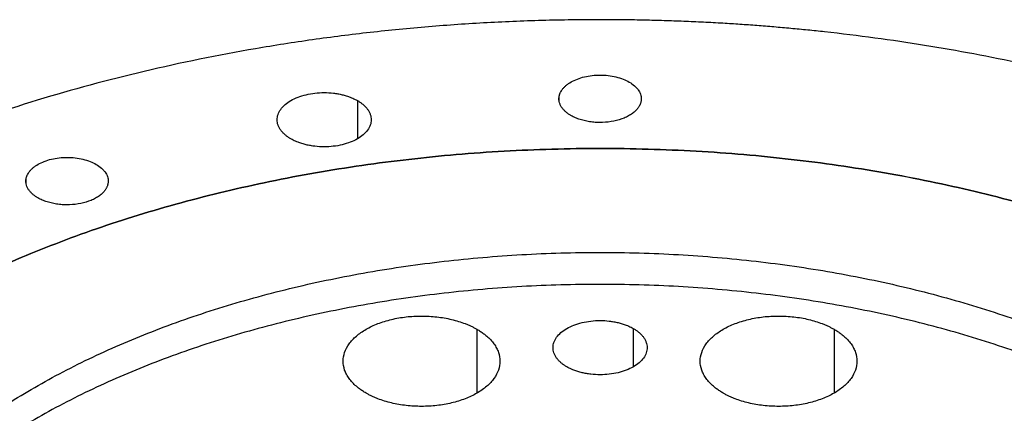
# Model space of a CAD drawing. Header units: millimetres. Extents: x 4624 to 7637, y -669 to 1387.
# Tile 68 of 84: x 7122 to 7247, y 247 to 297. Entities that reach past the tile are written whole.
import ezdxf

# ---------------------------------------------------------------- set-up
doc = ezdxf.new("R2010")
doc.units = ezdxf.units.MM

msp = doc.modelspace()

# ---------------------------------------------------------------- linework, layer by layer
at = {"color": 7, "linetype": 'Continuous', "lineweight": 25}
for p, q in [((7164.599, 286.785), (7164.599, 281.886)), ((7190.333, 286.83), (7190.333, 287.32)), ((7122.333, 276.311), (7122.333, 276.802)), ((7179.851, 257.569), (7179.851, 249.405)), ((7199.798, 257.667), (7199.798, 252.769)), ((7225.403, 257.569), (7225.403, 249.405))]:
    msp.add_line(p, q, dxfattribs=at)
for points, knots in [([(7211.231, 296.65), (7210.815, 296.674), (7209.982, 296.722), (7208.731, 296.787), (7207.48, 296.846), (7206.229, 296.9), (7204.976, 296.947), (7203.723, 296.989), (7202.469, 297.024), (7201.214, 297.054), (7199.959, 297.077), (7198.703, 297.095), (7197.446, 297.107), (7194.096, 297.123), (7188.652, 297.059), (7181.135, 296.757), (7173.651, 296.242), (7166.219, 295.516), (7158.857, 294.58), (7149.162, 293.056), (7137.305, 290.638), (7123.639, 286.948), (7110.667, 282.5), (7098.51, 277.341), (7087.29, 271.517), (7077.111, 265.088), (7068.074, 258.113), (7060.263, 250.661), (7053.757, 242.802), (7048.614, 234.614), (7044.889, 226.173), (7042.612, 217.563), (7041.812, 208.865), (7042.488, 200.164), (7044.642, 191.543), (7048.246, 183.085), (7053.272, 174.873), (7059.665, 166.983), (7067.37, 159.494), (7076.306, 152.476), (7086.394, 145.999), (7097.531, 140.122), (7109.613, 134.906), (7120.371, 131.148), (7129.327, 128.519), (7136.206, 126.739), (7143.228, 125.156), (7150.374, 123.774), (7157.628, 122.597), (7163.228, 121.857), (7167.103, 121.419), (7169.222, 121.197), (7171.346, 120.992), (7173.473, 120.805), (7175.605, 120.635), (7177.74, 120.481), (7179.167, 120.393), (7179.881, 120.349)], [0, 0, 0, 0, 0.0026045, 0.00520852, 0.00781221, 0.01041576, 0.01301934, 0.01562313, 0.01822729, 0.02083201, 0.02343747, 0.02604382, 0.02865125, 0.03125993, 0.04689351, 0.06251682, 0.07813785, 0.0937737, 0.10940728, 0.12503058, 0.15627804, 0.1875255, 0.21877296, 0.25002042, 0.28126788, 0.31251533, 0.34376279, 0.37501025, 0.40625771, 0.43750517, 0.46875262, 0.50000008, 0.53124754, 0.562495, 0.59374246, 0.62498992, 0.65623737, 0.68748483, 0.71873229, 0.74997975, 0.78122721, 0.81247466, 0.84372212, 0.87496958, 0.89059061, 0.90622646, 0.92186004, 0.93748335, 0.95310438, 0.96874023, 0.9732109, 0.97767845, 0.98214374, 0.98660766, 0.99107109, 0.99553491, 1, 1, 1, 1]), ([(7304.097, 271.159), (7303.815, 271.321), (7303.252, 271.644), (7302.4, 272.124), (7301.542, 272.601), (7300.677, 273.074), (7299.806, 273.543), (7298.928, 274.008), (7298.044, 274.469), (7297.154, 274.926), (7296.257, 275.38), (7295.354, 275.829), (7293.083, 276.943), (7289.372, 278.671), (7284.099, 280.918), (7278.664, 283.033), (7273.077, 285.013), (7267.349, 286.854), (7261.492, 288.551), (7255.514, 290.103), (7249.425, 291.506), (7243.238, 292.758), (7236.966, 293.856), (7230.618, 294.798), (7225.63, 295.409), (7222.047, 295.786), (7219.892, 295.995), (7217.733, 296.186), (7215.57, 296.359), (7213.403, 296.516), (7211.955, 296.605), (7211.231, 296.65)], [0, 0, 0, 0, 0.0113623, 0.0227229, 0.0340825, 0.0454419, 0.0568017, 0.0681625, 0.0795251, 0.0908902, 0.1022584, 0.1136304, 0.125007, 0.1875196, 0.2500048, 0.3124795, 0.3750026, 0.4375152, 0.5000004, 0.562475, 0.6249982, 0.6875108, 0.749996, 0.8124706, 0.8749938, 0.8958443, 0.9166827, 0.9375132, 0.9583402, 0.9791677, 1, 1, 1, 1]), ([(7190.333, 287.32), (7190.341, 287.36), (7190.357, 287.438), (7190.39, 287.556), (7190.431, 287.672), (7190.48, 287.788), (7190.566, 287.96), (7190.706, 288.184), (7190.928, 288.453), (7191.195, 288.707), (7191.608, 289.025), (7192.221, 289.377), (7193.084, 289.706), (7194.043, 289.933), (7195.06, 290.047), (7196.095, 290.045), (7197.11, 289.926), (7198.066, 289.695), (7198.924, 289.36), (7199.654, 288.936), (7200.131, 288.52), (7200.422, 288.161), (7200.594, 287.88), (7200.717, 287.591), (7200.783, 287.329), (7200.807, 287.098), (7200.807, 286.899), (7200.788, 286.767), (7200.778, 286.701)], [0, 0, 0, 0, 0.0125095, 0.0250031, 0.0375, 0.0500197, 0.0625815, 0.0938543, 0.1251107, 0.1563211, 0.1876546, 0.2501251, 0.312593, 0.3750635, 0.4375315, 0.500002, 0.5624699, 0.6249404, 0.6874083, 0.7498788, 0.8123388, 0.8436242, 0.8748931, 0.9061167, 0.9373983, 0.9582769, 0.9791142, 1, 1, 1, 1]), ([(7156.114, 281.886), (7156.059, 281.919), (7155.949, 281.983), (7155.793, 282.085), (7155.644, 282.19), (7155.501, 282.299), (7155.299, 282.466), (7155.056, 282.7), (7154.804, 283.008), (7154.606, 283.328), (7154.415, 283.768), (7154.318, 284.336), (7154.434, 285.015), (7154.777, 285.67), (7155.336, 286.272), (7156.086, 286.8), (7157.002, 287.234), (7158.045, 287.556), (7159.178, 287.754), (7160.356, 287.822), (7161.339, 287.765), (7162.101, 287.655), (7162.656, 287.541), (7163.189, 287.395), (7163.639, 287.24), (7164.011, 287.085), (7164.316, 286.942), (7164.505, 286.837), (7164.599, 286.785)], [0, 0, 0, 0, 0.0125167, 0.025013, 0.0375082, 0.0500218, 0.0625729, 0.0938223, 0.1251112, 0.1563367, 0.1876558, 0.2501258, 0.3125947, 0.3750647, 0.4375336, 0.5000035, 0.5624724, 0.6249424, 0.6874113, 0.7498813, 0.8123454, 0.8436289, 0.8748944, 0.9061237, 0.9374401, 0.9582892, 0.9791125, 1, 1, 1, 1]), ([(7164.599, 286.785), (7164.654, 286.752), (7164.764, 286.687), (7164.92, 286.586), (7165.069, 286.481), (7165.211, 286.372), (7165.414, 286.205), (7165.656, 285.971), (7165.908, 285.663), (7166.107, 285.343), (7166.298, 284.903), (7166.395, 284.335), (7166.279, 283.655), (7165.936, 283.001), (7165.377, 282.399), (7164.626, 281.87), (7163.711, 281.437), (7162.667, 281.115), (7161.534, 280.916), (7160.357, 280.849), (7159.374, 280.905), (7158.612, 281.016), (7158.057, 281.13), (7157.524, 281.276), (7157.074, 281.431), (7156.702, 281.585), (7156.397, 281.729), (7156.208, 281.834), (7156.114, 281.886)], [0, 0, 0, 0, 0.0125167, 0.025013, 0.0375082, 0.0500218, 0.0625729, 0.0938223, 0.1251112, 0.1563367, 0.1876558, 0.2501258, 0.3125947, 0.3750647, 0.4375336, 0.5000035, 0.5624724, 0.6249424, 0.6874113, 0.7498813, 0.8123454, 0.8436289, 0.8748944, 0.9061237, 0.9374401, 0.9582892, 0.9791125, 1, 1, 1, 1]), ([(7191.844, 284.868), (7191.789, 284.9), (7191.681, 284.964), (7191.528, 285.065), (7191.382, 285.17), (7191.245, 285.279), (7191.052, 285.447), (7190.824, 285.683), (7190.599, 285.993), (7190.434, 286.316), (7190.344, 286.611), (7190.307, 286.872), (7190.302, 287.096), (7190.323, 287.245), (7190.333, 287.32)], [0, 0, 0, 0, 0.0500546, 0.0999894, 0.149903, 0.1998944, 0.2500617, 0.3748629, 0.5000169, 0.6248182, 0.7499721, 0.8333132, 0.9165026, 1, 1, 1, 1]), ([(7200.778, 286.701), (7200.77, 286.661), (7200.754, 286.58), (7200.72, 286.459), (7200.677, 286.34), (7200.627, 286.222), (7200.568, 286.105), (7200.5, 285.989), (7200.362, 285.78), (7200.115, 285.487), (7199.698, 285.133), (7199.201, 284.815), (7198.442, 284.451), (7197.338, 284.117), (7196.116, 283.974), (7195.13, 283.98), (7194.397, 284.044), (7193.687, 284.167), (7193.126, 284.318), (7192.702, 284.464), (7192.399, 284.586), (7192.111, 284.719), (7191.933, 284.818), (7191.844, 284.868)], [0, 0, 0, 0, 0.01793444, 0.03580189, 0.0536313, 0.0714518, 0.08929257, 0.10718268, 0.12515098, 0.18760994, 0.25020765, 0.31266661, 0.37526433, 0.50000783, 0.62475133, 0.68721029, 0.749808, 0.81226697, 0.87486468, 0.90620093, 0.93739776, 0.96861195, 1, 1, 1, 1]), ([(7283.944, 259.525), (7283.68, 259.676), (7283.153, 259.979), (7282.353, 260.429), (7281.547, 260.874), (7280.734, 261.315), (7279.914, 261.751), (7279.088, 262.183), (7278.255, 262.612), (7277.415, 263.035), (7276.569, 263.455), (7275.716, 263.87), (7273.568, 264.897), (7270.048, 266.483), (7265.03, 268.523), (7259.845, 270.419), (7254.505, 272.165), (7249.022, 273.758), (7241.542, 275.672), (7231.899, 277.664), (7219.981, 279.388), (7207.828, 280.428), (7195.556, 280.776), (7183.284, 280.428), (7171.13, 279.388), (7159.212, 277.664), (7147.643, 275.275), (7136.536, 272.242), (7125.998, 268.596), (7116.129, 264.37), (7107.025, 259.607), (7098.774, 254.352), (7091.455, 248.654), (7085.138, 242.571), (7079.885, 236.159), (7075.746, 229.48), (7072.761, 222.6), (7070.958, 215.584), (7070.355, 208.499), (7070.958, 201.415), (7072.761, 194.399), (7075.746, 187.519), (7079.196, 181.953), (7082.511, 177.634), (7085.271, 174.47), (7088.296, 171.387), (7091.58, 168.393), (7095.114, 165.496), (7098.052, 163.323), (7100.236, 161.812), (7101.572, 160.918), (7102.932, 160.037), (7104.318, 159.169), (7105.728, 158.313), (7106.687, 157.754), (7107.167, 157.474)], [0, 0, 0, 0, 0.0028432, 0.0056854, 0.0085269, 0.0113679, 0.0142086, 0.0170493, 0.0198901, 0.0227314, 0.0255733, 0.0284161, 0.0312599, 0.0468863, 0.0625168, 0.0781432, 0.0937737, 0.1094001, 0.1250306, 0.156278, 0.1875255, 0.218773, 0.2500204, 0.2812679, 0.3125153, 0.3437628, 0.3750103, 0.4062577, 0.4375052, 0.4687527, 0.5000001, 0.5312476, 0.562495, 0.5937425, 0.62499, 0.6562374, 0.6874849, 0.7187324, 0.7499798, 0.7812273, 0.8124747, 0.8437222, 0.8749697, 0.890596, 0.9062265, 0.9218529, 0.9374834, 0.9531098, 0.9687403, 0.973952, 0.9791611, 0.9843691, 0.9895773, 0.9947871, 1, 1, 1, 1]), ([(7107.167, 157.474), (7106.905, 157.626), (7106.38, 157.931), (7105.602, 158.392), (7104.831, 158.858), (7104.068, 159.327), (7103.311, 159.8), (7102.562, 160.277), (7101.821, 160.758), (7101.087, 161.243), (7100.36, 161.732), (7099.64, 162.224), (7097.861, 163.464), (7095.115, 165.496), (7091.581, 168.393), (7088.297, 171.386), (7085.272, 174.469), (7082.512, 177.634), (7079.196, 181.952), (7075.746, 187.519), (7072.761, 194.399), (7070.958, 201.415), (7070.355, 208.499), (7070.958, 215.584), (7072.761, 222.6), (7075.746, 229.48), (7079.885, 236.159), (7085.138, 242.571), (7091.455, 248.654), (7098.774, 254.352), (7107.025, 259.607), (7116.129, 264.37), (7125.998, 268.596), (7136.536, 272.242), (7147.643, 275.275), (7159.212, 277.664), (7171.13, 279.388), (7183.284, 280.428), (7195.556, 280.776), (7207.828, 280.428), (7219.981, 279.388), (7231.899, 277.664), (7241.541, 275.673), (7249.021, 273.759), (7254.504, 272.165), (7259.844, 270.419), (7265.03, 268.523), (7270.048, 266.483), (7273.812, 264.787), (7276.429, 263.527), (7277.978, 262.755), (7279.504, 261.97), (7281.008, 261.17), (7282.491, 260.356), (7283.46, 259.802), (7283.944, 259.525)], [0, 0, 0, 0, 0.0028432, 0.0056854, 0.0085269, 0.0113679, 0.0142086, 0.0170493, 0.0198901, 0.0227314, 0.0255733, 0.0284161, 0.0312599, 0.0468863, 0.0625168, 0.0781431, 0.0937737, 0.1094, 0.1250306, 0.156278, 0.1875255, 0.218773, 0.2500204, 0.2812679, 0.3125153, 0.3437628, 0.3750103, 0.4062577, 0.4375052, 0.4687527, 0.5000001, 0.5312476, 0.562495, 0.5937425, 0.62499, 0.6562374, 0.6874849, 0.7187324, 0.7499798, 0.7812273, 0.8124747, 0.8437222, 0.8749697, 0.8905961, 0.9062265, 0.921853, 0.9374834, 0.9531098, 0.9687403, 0.973952, 0.9791612, 0.9843691, 0.9895773, 0.9947872, 1, 1, 1, 1]), ([(7122.333, 276.802), (7122.341, 276.841), (7122.357, 276.92), (7122.39, 277.037), (7122.431, 277.154), (7122.48, 277.269), (7122.566, 277.441), (7122.706, 277.665), (7122.928, 277.934), (7123.195, 278.189), (7123.608, 278.507), (7124.221, 278.858), (7125.084, 279.188), (7126.043, 279.415), (7127.06, 279.529), (7128.095, 279.527), (7129.11, 279.407), (7130.066, 279.176), (7130.924, 278.842), (7131.654, 278.418), (7132.131, 278.002), (7132.422, 277.642), (7132.594, 277.361), (7132.717, 277.072), (7132.783, 276.81), (7132.807, 276.579), (7132.807, 276.38), (7132.788, 276.249), (7132.778, 276.183)], [0, 0, 0, 0, 0.0125095, 0.0250031, 0.0375, 0.0500197, 0.0625815, 0.0938543, 0.1251107, 0.1563211, 0.1876546, 0.2501251, 0.312593, 0.3750635, 0.4375315, 0.500002, 0.5624699, 0.6249404, 0.6874083, 0.7498788, 0.8123388, 0.8436242, 0.8748931, 0.9061167, 0.9373983, 0.9582769, 0.9791142, 1, 1, 1, 1]), ([(7123.844, 274.349), (7123.789, 274.381), (7123.681, 274.445), (7123.528, 274.547), (7123.382, 274.652), (7123.245, 274.76), (7123.052, 274.929), (7122.824, 275.164), (7122.599, 275.475), (7122.434, 275.798), (7122.344, 276.093), (7122.307, 276.354), (7122.302, 276.578), (7122.323, 276.727), (7122.333, 276.802)], [0, 0, 0, 0, 0.0500546, 0.09998938, 0.14990303, 0.19989435, 0.25006171, 0.37486295, 0.50001691, 0.62481819, 0.74997211, 0.83331321, 0.91650262, 1, 1, 1, 1]), ([(7132.778, 276.183), (7132.77, 276.142), (7132.754, 276.061), (7132.72, 275.941), (7132.677, 275.822), (7132.627, 275.703), (7132.568, 275.587), (7132.5, 275.471), (7132.362, 275.262), (7132.115, 274.968), (7131.698, 274.614), (7131.201, 274.297), (7130.442, 273.933), (7129.338, 273.598), (7128.116, 273.455), (7127.13, 273.461), (7126.397, 273.526), (7125.687, 273.649), (7125.126, 273.799), (7124.702, 273.945), (7124.399, 274.067), (7124.111, 274.201), (7123.933, 274.3), (7123.844, 274.349)], [0, 0, 0, 0, 0.0179344, 0.0358019, 0.0536313, 0.0714518, 0.0892926, 0.1071827, 0.125151, 0.1876099, 0.2502077, 0.3126666, 0.3752643, 0.5000078, 0.6247513, 0.6872103, 0.749808, 0.812267, 0.8748647, 0.9062009, 0.9373978, 0.9686119, 1, 1, 1, 1]), ([(7305.511, 270.342), (7311.143, 267.091), (7316.341, 263.59), (7325.748, 256.169), (7329.956, 252.249), (7337.285, 244.085), (7340.405, 239.84), (7345.483, 231.124), (7347.44, 226.653), (7350.147, 217.591), (7350.897, 213), (7351.169, 203.806), (7350.693, 199.203), (7348.525, 190.093), (7346.833, 185.586), (7342.275, 176.775), (7339.409, 172.471), (7332.569, 164.166), (7328.595, 160.166), (7319.634, 152.563), (7314.646, 148.961), (7303.775, 142.24), (7297.891, 139.121), (7285.366, 133.44), (7278.725, 130.878), (7264.841, 126.37), (7257.599, 124.425), (7242.683, 121.197), (7235.01, 119.914), (7219.415, 118.042), (7211.493, 117.453), (7195.585, 116.981), (7187.599, 117.098), (7179.676, 117.567)], [0, 0, 0, 0, 0.0625, 0.0625, 0.125, 0.125, 0.1875, 0.1875, 0.25, 0.25, 0.3125, 0.3125, 0.375, 0.375, 0.4375, 0.4375, 0.5, 0.5, 0.5625, 0.5625, 0.625, 0.625, 0.6875, 0.6875, 0.75, 0.75, 0.8125, 0.8125, 0.875, 0.875, 0.9375, 0.9375, 1, 1, 1, 1]), ([(7179.881, 120.349), (7180.272, 120.326), (7181.054, 120.281), (7182.228, 120.22), (7183.403, 120.163), (7184.578, 120.112), (7185.755, 120.066), (7186.932, 120.025), (7188.109, 119.989), (7189.288, 119.959), (7190.467, 119.934), (7193.218, 119.887), (7197.544, 119.871), (7203.438, 119.981), (7209.32, 120.221), (7215.183, 120.591), (7221.018, 121.091), (7228.745, 121.93), (7238.29, 123.299), (7249.492, 125.443), (7260.375, 128.078), (7270.877, 131.187), (7280.933, 134.753), (7290.486, 138.753), (7299.479, 143.165), (7307.859, 147.962), (7315.576, 153.117), (7322.586, 158.598), (7328.845, 164.374), (7334.319, 170.41), (7338.973, 176.671), (7342.783, 183.119), (7345.722, 189.717), (7347.777, 196.426), (7348.933, 203.206), (7349.185, 210.018), (7348.529, 216.82), (7346.972, 223.574), (7344.521, 230.238), (7341.191, 236.775), (7337.002, 243.144), (7332.816, 248.282), (7329.065, 252.271), (7326.054, 255.199), (7322.851, 258.058), (7319.461, 260.843), (7315.888, 263.551), (7312.886, 265.653), (7310.563, 267.194), (7308.987, 268.208), (7307.384, 269.206), (7305.757, 270.192), (7304.65, 270.836), (7304.097, 271.159)], [0, 0, 0, 0, 0.0031251, 0.0062498, 0.0093743, 0.0124988, 0.0156235, 0.0187485, 0.0218741, 0.0250005, 0.0281277, 0.0312561, 0.0468856, 0.0625103, 0.0781321, 0.0937645, 0.109394, 0.1250187, 0.1562672, 0.1875156, 0.2187641, 0.2500125, 0.281261, 0.3125094, 0.3437579, 0.3750063, 0.4062548, 0.4375032, 0.4687517, 0.5000001, 0.5312486, 0.562497, 0.5937455, 0.6249939, 0.6562424, 0.6874908, 0.7187393, 0.7499877, 0.7812362, 0.8124846, 0.8437331, 0.8749815, 0.8906033, 0.9062357, 0.9218652, 0.9374899, 0.9531118, 0.9687442, 0.9749988, 0.9812502, 0.9874999, 0.9937493, 1, 1, 1, 1]), ([(7123.431, 166.863), (7123.195, 166.999), (7122.725, 167.273), (7122.027, 167.688), (7121.337, 168.106), (7120.654, 168.529), (7119.978, 168.955), (7119.309, 169.385), (7118.648, 169.819), (7117.994, 170.257), (7117.347, 170.698), (7115.856, 171.737), (7113.596, 173.408), (7110.712, 175.772), (7108.032, 178.215), (7105.564, 180.731), (7103.312, 183.313), (7100.606, 186.837), (7097.791, 191.379), (7095.355, 196.993), (7093.884, 202.719), (7093.392, 208.499), (7093.884, 214.28), (7095.355, 220.006), (7097.791, 225.62), (7101.169, 231.069), (7105.455, 236.302), (7110.61, 241.266), (7116.582, 245.915), (7123.315, 250.203), (7130.744, 254.09), (7138.797, 257.538), (7147.396, 260.513), (7156.459, 262.988), (7165.899, 264.938), (7175.625, 266.344), (7185.542, 267.194), (7195.556, 267.478), (7205.57, 267.194), (7215.487, 266.344), (7225.212, 264.938), (7233.08, 263.313), (7239.184, 261.751), (7243.657, 260.451), (7248.015, 259.026), (7252.246, 257.479), (7256.341, 255.814), (7259.5, 254.391), (7261.804, 253.278), (7263.314, 252.518), (7264.797, 251.742), (7266.256, 250.949), (7267.206, 250.407), (7267.681, 250.136)], [0, 0, 0, 0, 0.0031273, 0.0062536, 0.009379, 0.0125039, 0.0156287, 0.0187535, 0.0218787, 0.0250047, 0.0281316, 0.0312599, 0.0468858, 0.0625168, 0.0781427, 0.0937737, 0.1093996, 0.1250306, 0.156278, 0.1875255, 0.218773, 0.2500204, 0.2812679, 0.3125154, 0.3437628, 0.3750103, 0.4062578, 0.4375053, 0.4687527, 0.5000002, 0.5312477, 0.5624951, 0.5937426, 0.6249901, 0.6562375, 0.687485, 0.7187325, 0.7499799, 0.7812274, 0.8124749, 0.8437223, 0.8749698, 0.8905957, 0.9062267, 0.9218526, 0.9374836, 0.9531094, 0.9687405, 0.974994, 0.9812443, 0.9874937, 0.9937449, 1, 1, 1, 1]), ([(7267.681, 246.054), (7265.253, 247.378), (7260.399, 250.025), (7252.307, 253.45), (7243.718, 256.432), (7234.652, 258.905), (7225.213, 260.855), (7215.487, 262.262), (7205.57, 263.111), (7195.556, 263.395), (7185.542, 263.111), (7175.625, 262.262), (7165.899, 260.855), (7156.459, 258.905), (7147.396, 256.431), (7138.797, 253.455), (7130.744, 250.007), (7123.315, 246.121), (7116.582, 241.832), (7110.61, 237.183), (7105.455, 232.219), (7101.17, 226.987), (7097.784, 221.537), (7095.38, 215.922), (7093.979, 210.874), (7093.8, 207.703), (7093.73, 206.458)], [0, 0, 0, 0, 0.0422899, 0.0845798, 0.1268697, 0.1691596, 0.2114495, 0.2537394, 0.2960293, 0.3383192, 0.3806091, 0.422899, 0.4651889, 0.5074788, 0.5497687, 0.5920586, 0.6343485, 0.6766384, 0.7189283, 0.7612182, 0.803508, 0.8457979, 0.8880878, 0.9303777, 0.9726676, 1, 1, 1, 1]), ([(7107.167, 157.474), (7107.431, 157.323), (7107.959, 157.02), (7108.759, 156.57), (7109.565, 156.125), (7110.378, 155.684), (7111.197, 155.248), (7112.023, 154.816), (7112.857, 154.387), (7113.696, 153.964), (7114.543, 153.544), (7115.396, 153.129), (7117.544, 152.102), (7121.063, 150.516), (7126.081, 148.476), (7131.267, 146.58), (7136.607, 144.834), (7142.09, 143.241), (7149.57, 141.327), (7159.212, 139.335), (7171.13, 137.611), (7183.284, 136.571), (7195.556, 136.223), (7207.828, 136.571), (7219.981, 137.611), (7231.9, 139.335), (7243.468, 141.724), (7254.575, 144.757), (7265.114, 148.403), (7274.982, 152.629), (7284.086, 157.392), (7292.337, 162.647), (7299.657, 168.345), (7305.973, 174.428), (7311.226, 180.84), (7315.366, 187.519), (7318.351, 194.399), (7320.154, 201.415), (7320.757, 208.499), (7320.154, 215.584), (7318.351, 222.6), (7315.366, 229.48), (7311.916, 235.046), (7308.6, 239.365), (7305.84, 242.529), (7302.815, 245.612), (7299.531, 248.606), (7295.997, 251.503), (7293.06, 253.676), (7290.876, 255.187), (7289.54, 256.081), (7288.179, 256.962), (7286.793, 257.83), (7285.384, 258.686), (7284.424, 259.245), (7283.944, 259.525)], [0, 0, 0, 0, 0.0028432, 0.0056854, 0.0085269, 0.0113679, 0.0142086, 0.0170493, 0.0198901, 0.0227314, 0.0255733, 0.0284161, 0.0312599, 0.0468863, 0.0625168, 0.0781432, 0.0937737, 0.1094001, 0.1250306, 0.156278, 0.1875255, 0.218773, 0.2500204, 0.2812679, 0.3125153, 0.3437628, 0.3750103, 0.4062577, 0.4375052, 0.4687527, 0.5000001, 0.5312476, 0.562495, 0.5937425, 0.62499, 0.6562374, 0.6874849, 0.7187324, 0.7499798, 0.7812273, 0.8124747, 0.8437222, 0.8749697, 0.8905961, 0.9062265, 0.921853, 0.9374834, 0.9531098, 0.9687403, 0.973952, 0.9791612, 0.9843691, 0.9895773, 0.9947872, 1, 1, 1, 1]), ([(7283.944, 259.525), (7284.207, 259.373), (7284.731, 259.068), (7285.509, 258.607), (7286.28, 258.141), (7287.044, 257.672), (7287.8, 257.199), (7288.549, 256.722), (7289.291, 256.241), (7290.025, 255.756), (7290.752, 255.267), (7291.471, 254.775), (7293.25, 253.535), (7295.997, 251.503), (7299.531, 248.606), (7302.815, 245.613), (7305.84, 242.53), (7308.6, 239.365), (7311.915, 235.047), (7315.366, 229.48), (7318.351, 222.6), (7320.154, 215.584), (7320.757, 208.499), (7320.154, 201.415), (7318.351, 194.399), (7315.366, 187.519), (7311.226, 180.84), (7305.973, 174.428), (7299.657, 168.345), (7292.337, 162.647), (7284.086, 157.392), (7274.982, 152.629), (7265.114, 148.403), (7254.575, 144.757), (7243.468, 141.724), (7231.9, 139.335), (7219.981, 137.611), (7207.828, 136.571), (7195.556, 136.223), (7183.284, 136.571), (7171.13, 137.611), (7159.212, 139.335), (7149.57, 141.326), (7142.09, 143.24), (7136.608, 144.834), (7131.267, 146.58), (7126.082, 148.476), (7121.064, 150.516), (7117.3, 152.212), (7114.682, 153.472), (7113.134, 154.244), (7111.607, 155.029), (7110.104, 155.829), (7108.621, 156.643), (7107.652, 157.197), (7107.167, 157.474)], [0, 0, 0, 0, 0.00284317, 0.00568539, 0.00852689, 0.01136789, 0.01420861, 0.01704929, 0.01989015, 0.02273141, 0.02557331, 0.02841607, 0.03125992, 0.04688633, 0.06251681, 0.07814321, 0.09377369, 0.1094001, 0.12503058, 0.15627804, 0.1875255, 0.21877296, 0.25002043, 0.28126789, 0.31251535, 0.34376281, 0.37501027, 0.40625773, 0.4375052, 0.46875266, 0.50000012, 0.53124758, 0.56249504, 0.5937425, 0.62498997, 0.65623743, 0.68748489, 0.71873235, 0.74997981, 0.78122727, 0.81247474, 0.8437222, 0.87496966, 0.890596, 0.90622655, 0.92185289, 0.93748343, 0.95310978, 0.96874032, 0.97395201, 0.97916114, 0.98436911, 0.98957731, 0.99478714, 1, 1, 1, 1]), ([(7165.709, 249.405), (7165.632, 249.45), (7165.479, 249.54), (7165.26, 249.68), (7165.048, 249.824), (7164.845, 249.972), (7164.65, 250.124), (7164.34, 250.383), (7163.946, 250.761), (7163.526, 251.274), (7163.195, 251.808), (7162.877, 252.542), (7162.715, 253.487), (7162.909, 254.621), (7163.481, 255.711), (7164.411, 256.715), (7165.663, 257.595), (7167.188, 258.318), (7168.928, 258.855), (7170.816, 259.186), (7172.78, 259.297), (7174.417, 259.204), (7175.687, 259.02), (7176.612, 258.829), (7177.501, 258.587), (7178.204, 258.343), (7178.739, 258.126), (7179.126, 257.951), (7179.499, 257.767), (7179.733, 257.635), (7179.851, 257.569)], [0, 0, 0, 0, 0.0104392, 0.0208589, 0.0312704, 0.0416847, 0.0521132, 0.0625669, 0.0938131, 0.1251117, 0.1563578, 0.1876564, 0.2501254, 0.3125945, 0.3750635, 0.4375325, 0.5000016, 0.5624706, 0.6249397, 0.6874087, 0.7498777, 0.8123468, 0.8435929, 0.8748915, 0.9061377, 0.9374362, 0.9530863, 0.968705, 0.9843303, 1, 1, 1, 1]), ([(7211.261, 249.405), (7211.184, 249.45), (7211.031, 249.54), (7210.812, 249.68), (7210.601, 249.824), (7210.397, 249.972), (7210.202, 250.124), (7209.892, 250.383), (7209.498, 250.761), (7209.079, 251.274), (7208.747, 251.808), (7208.429, 252.542), (7208.267, 253.487), (7208.461, 254.621), (7209.034, 255.711), (7209.964, 256.715), (7211.215, 257.595), (7212.74, 258.318), (7214.48, 258.855), (7216.368, 259.186), (7218.332, 259.297), (7219.969, 259.204), (7221.239, 259.02), (7222.164, 258.829), (7223.053, 258.587), (7223.756, 258.343), (7224.291, 258.126), (7224.678, 257.951), (7225.051, 257.767), (7225.285, 257.635), (7225.403, 257.569)], [0, 0, 0, 0, 0.0104392, 0.0208589, 0.0312704, 0.0416847, 0.0521132, 0.0625669, 0.0938131, 0.1251117, 0.1563578, 0.1876564, 0.2501254, 0.3125945, 0.3750635, 0.4375325, 0.5000016, 0.5624706, 0.6249397, 0.6874087, 0.7498777, 0.8123468, 0.8435929, 0.8748915, 0.9061377, 0.9374362, 0.9530863, 0.968705, 0.9843303, 1, 1, 1, 1]), ([(7179.851, 257.569), (7179.927, 257.524), (7180.08, 257.434), (7180.299, 257.294), (7180.511, 257.15), (7180.714, 257.002), (7180.909, 256.851), (7181.22, 256.592), (7181.613, 256.213), (7182.033, 255.7), (7182.365, 255.166), (7182.683, 254.432), (7182.844, 253.487), (7182.651, 252.354), (7182.078, 251.264), (7181.148, 250.259), (7179.896, 249.379), (7178.371, 248.656), (7176.631, 248.119), (7174.743, 247.789), (7172.78, 247.677), (7171.143, 247.77), (7169.872, 247.954), (7168.947, 248.145), (7168.058, 248.387), (7167.356, 248.631), (7166.82, 248.848), (7166.434, 249.023), (7166.061, 249.207), (7165.826, 249.339), (7165.709, 249.405)], [0, 0, 0, 0, 0.0104392, 0.0208589, 0.0312704, 0.0416847, 0.0521132, 0.0625669, 0.0938131, 0.1251117, 0.1563578, 0.1876564, 0.2501254, 0.3125945, 0.3750635, 0.4375325, 0.5000016, 0.5624706, 0.6249397, 0.6874087, 0.7498777, 0.8123468, 0.8435929, 0.8748915, 0.9061377, 0.9374362, 0.9530863, 0.968705, 0.9843303, 1, 1, 1, 1]), ([(7191.313, 252.769), (7191.258, 252.801), (7191.148, 252.866), (7190.992, 252.968), (7190.843, 253.073), (7190.701, 253.182), (7190.499, 253.349), (7190.256, 253.583), (7190.004, 253.89), (7189.805, 254.211), (7189.614, 254.651), (7189.517, 255.218), (7189.633, 255.898), (7189.977, 256.552), (7190.535, 257.155), (7191.286, 257.683), (7192.201, 258.117), (7193.245, 258.439), (7194.378, 258.637), (7195.556, 258.704), (7196.538, 258.648), (7197.3, 258.538), (7197.855, 258.423), (7198.389, 258.278), (7198.838, 258.122), (7199.211, 257.968), (7199.515, 257.825), (7199.704, 257.72), (7199.798, 257.667)], [0, 0, 0, 0, 0.0125167, 0.025013, 0.0375082, 0.0500218, 0.0625729, 0.0938223, 0.1251112, 0.1563367, 0.1876558, 0.2501258, 0.3125947, 0.3750647, 0.4375336, 0.5000035, 0.5624724, 0.6249424, 0.6874113, 0.7498813, 0.8123454, 0.8436289, 0.8748944, 0.9061237, 0.9374401, 0.9582892, 0.9791125, 1, 1, 1, 1]), ([(7199.798, 257.667), (7199.853, 257.635), (7199.963, 257.57), (7200.119, 257.468), (7200.269, 257.363), (7200.411, 257.255), (7200.613, 257.087), (7200.856, 256.854), (7201.108, 256.546), (7201.307, 256.225), (7201.497, 255.785), (7201.595, 255.218), (7201.478, 254.538), (7201.135, 253.884), (7200.577, 253.281), (7199.826, 252.753), (7198.911, 252.32), (7197.867, 251.997), (7196.734, 251.799), (7195.556, 251.732), (7194.573, 251.788), (7193.811, 251.898), (7193.256, 252.013), (7192.723, 252.158), (7192.273, 252.314), (7191.901, 252.468), (7191.596, 252.611), (7191.408, 252.716), (7191.313, 252.769)], [0, 0, 0, 0, 0.0125167, 0.025013, 0.0375082, 0.0500218, 0.0625729, 0.0938223, 0.1251112, 0.1563367, 0.1876558, 0.2501258, 0.3125947, 0.3750647, 0.4375336, 0.5000035, 0.5624724, 0.6249424, 0.6874113, 0.7498813, 0.8123454, 0.8436289, 0.8748944, 0.9061237, 0.9374401, 0.9582892, 0.9791125, 1, 1, 1, 1]), ([(7225.403, 257.569), (7225.479, 257.524), (7225.632, 257.434), (7225.852, 257.294), (7226.063, 257.15), (7226.266, 257.002), (7226.461, 256.851), (7226.772, 256.592), (7227.165, 256.213), (7227.585, 255.7), (7227.917, 255.166), (7228.235, 254.432), (7228.396, 253.487), (7228.203, 252.354), (7227.63, 251.264), (7226.7, 250.259), (7225.449, 249.379), (7223.923, 248.656), (7222.183, 248.119), (7220.295, 247.789), (7218.332, 247.677), (7216.695, 247.77), (7215.425, 247.954), (7214.499, 248.145), (7213.61, 248.387), (7212.908, 248.631), (7212.372, 248.848), (7211.986, 249.023), (7211.613, 249.207), (7211.378, 249.339), (7211.261, 249.405)], [0, 0, 0, 0, 0.0104392, 0.0208589, 0.0312704, 0.0416847, 0.0521132, 0.0625669, 0.0938131, 0.1251117, 0.1563578, 0.1876564, 0.2501254, 0.3125945, 0.3750635, 0.4375325, 0.5000016, 0.5624706, 0.6249397, 0.6874087, 0.7498777, 0.8123468, 0.8435929, 0.8748915, 0.9061377, 0.9374362, 0.9530863, 0.968705, 0.9843303, 1, 1, 1, 1]), ([(7267.681, 250.136), (7267.916, 250), (7268.387, 249.726), (7269.084, 249.311), (7269.775, 248.893), (7270.458, 248.47), (7271.134, 248.044), (7271.802, 247.614), (7272.464, 247.18), (7273.118, 246.742), (7273.765, 246.301), (7275.256, 245.262), (7277.516, 243.591), (7280.399, 241.227), (7283.079, 238.784), (7285.548, 236.268), (7287.8, 233.686), (7290.505, 230.162), (7293.321, 225.62), (7295.757, 220.006), (7297.228, 214.28), (7297.72, 208.499), (7297.228, 202.719), (7295.757, 196.993), (7293.321, 191.379), (7289.943, 185.93), (7285.656, 180.697), (7280.502, 175.733), (7274.53, 171.084), (7267.797, 166.796), (7260.368, 162.909), (7252.315, 159.461), (7243.716, 156.486), (7234.652, 154.011), (7225.212, 152.061), (7215.487, 150.655), (7205.57, 149.805), (7195.556, 149.521), (7185.542, 149.805), (7175.625, 150.655), (7165.899, 152.061), (7158.032, 153.686), (7151.928, 155.248), (7147.455, 156.548), (7143.096, 157.973), (7138.865, 159.52), (7134.77, 161.185), (7131.611, 162.608), (7129.308, 163.721), (7127.798, 164.481), (7126.314, 165.257), (7124.856, 166.05), (7123.906, 166.592), (7123.431, 166.863)], [0, 0, 0, 0, 0.0031273, 0.0062536, 0.009379, 0.0125039, 0.0156287, 0.0187535, 0.0218787, 0.0250047, 0.0281316, 0.0312599, 0.0468858, 0.0625168, 0.0781427, 0.0937737, 0.1093996, 0.1250306, 0.156278, 0.1875255, 0.218773, 0.2500204, 0.2812679, 0.3125154, 0.3437628, 0.3750103, 0.4062578, 0.4375053, 0.4687527, 0.5000002, 0.5312477, 0.5624951, 0.5937426, 0.6249901, 0.6562375, 0.687485, 0.7187325, 0.7499799, 0.7812274, 0.8124749, 0.8437223, 0.8749698, 0.8905957, 0.9062267, 0.9218526, 0.9374836, 0.9531094, 0.9687405, 0.974994, 0.9812443, 0.9874937, 0.9937449, 1, 1, 1, 1])]:
    msp.add_open_spline(points, degree=3, knots=knots, dxfattribs=at)

doc.saveas('drawing.dxf')
